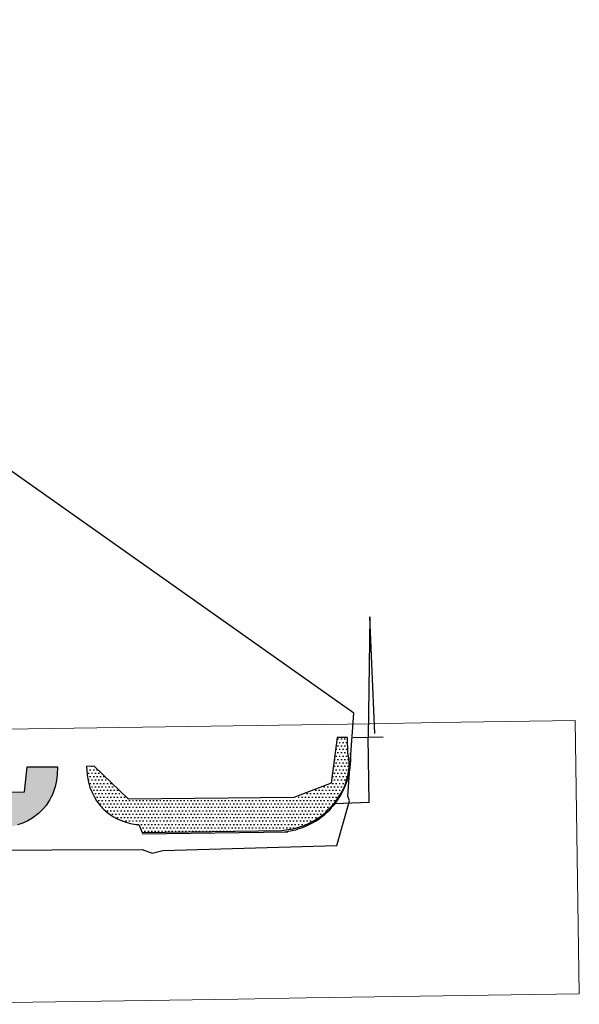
# Model space of a CAD drawing. Extents: x 2477475 to 2479736, y 499868 to 500887.
# Tile 3 of 3: x 2478255 to 2478664, y 499976 to 500696. Entities that reach past the tile are written whole.
import ezdxf

# ---------------------------------------------------------------- set-up
doc = ezdxf.new("R2010")
doc.units = 21
doc.header["$MEASUREMENT"] = 0
doc.linetypes.add('dsolidcl', pattern=[0])
for name, color, linetype in [('MT_P_CL_Double_Solid', 2, 'dsolidcl'), ('MT_P_Drums', 30, 'Continuous'), ('MT_P_Edge_Line', 7, 'Continuous'), ('MT_P_Stop_Line', 7, 'Continuous'), ('MT_P_Work_Area', 7, 'Continuous'), ('MT_X_CL_Double_Solid', 2, 'dsolidcl')]:
    doc.layers.add(name, color=color, linetype=linetype)
doc.layers.add('SC_Scratch1', color=7, linetype='Continuous', plot=False)
doc.layers.add('SH_Named_Boundary (Construction)', color=7, linetype='Continuous', lineweight=0, plot=False, transparency=0.5)
pattern_1 = [(0, (0, 0), (1.25, 2.5), [0, -2.5])]

msp = doc.modelspace()

# ---------------------------------------------------------------- hatches: boundary and pattern name
at = {"layer": 'MT_P_Work_Area'}
h = msp.add_hatch(dxfattribs=at)
h.set_pattern_fill('DOTS', color=256, scale=2, style=0)
h.set_pattern_definition(pattern_1)
h.paths.add_polyline_path([(2478303.54, 500149.93), (2478304.09, 500143.75), (2478304.72, 500139.36), (2478306.04, 500134.45), (2478307.51, 500130.74), (2478308.98, 500127.82), (2478310.87, 500124.75), (2478313.41, 500121.41), (2478316.27, 500118.37), (2478319.02, 500115.97), (2478321.01, 500114.48), (2478323.34, 500112.97), (2478325.48, 500111.78), (2478327.74, 500110.69), (2478332.37, 500108.98), (2478335.63, 500108.14), (2478339.66, 500107.5), (2478341.88, 500107.32), (2478344.27, 500101.48), (2478446.15, 500103.03), (2478454.7, 500104.12), (2478459.63, 500105.59), (2478462.76, 500106.65), (2478465.49, 500107.98), (2478470.14, 500110.43), (2478473.48, 500112.41), (2478476.33, 500114.39), (2478478.92, 500116.63), (2478480.62, 500118.64), (2478482.57, 500120.59), (2478485.16, 500123.48), (2478486.6, 500125.53), (2478488.16, 500127.81), (2478489.8, 500130.36), (2478491.46, 500133.31), (2478493.07, 500137.2), (2478494.05, 500140.55), (2478494.61, 500142.89), (2478495.22, 500145.59), (2478495.59, 500149.46), (2478495.65, 500151.92), (2478495.5, 500155.85), (2478494.76, 500159.56), (2478494.54, 500171.06), (2478486.86, 500171.09), (2478482.46, 500137.67), (2478455.13, 500127.06), (2478334.26, 500125.84), (2478309.19, 500150.1)])
h = msp.add_hatch(dxfattribs=at)
h.set_pattern_fill('DOTS', color=256, scale=2, style=0)
h.set_pattern_definition(pattern_1)
h.paths.add_polyline_path([(2478021.82, 500097.29), (2478020.03, 500126.47), (2478150.11, 500129.92), (2478150.14, 500133.84), (2478176.7, 500134.4), (2478177.01, 500130.43), (2478258.06, 500131.29), (2478260.12, 500149.5), (2478282.16, 500149.6), (2478281.91, 500143.74), (2478281.49, 500139.48), (2478280.56, 500135.08), (2478279.65, 500132.17), (2478278.58, 500129.46), (2478277.48, 500127.14), (2478276.41, 500125.21), (2478275.5, 500123.75), (2478274.65, 500122.48), (2478273.86, 500121.4), (2478271.95, 500119.06), (2478270.55, 500117.55), (2478268.32, 500115.44), (2478265.53, 500113.2), (2478263.59, 500111.87), (2478260.51, 500110.08), (2478257.88, 500108.82), (2478256.09, 500108.1), (2478253.04, 500107.08), (2478250.28, 500106.39), (2478245.22, 500105.65), (2478242.59, 500100.42)])

# ---------------------------------------------------------------- linework, layer by layer
at = {"layer": 'MT_P_CL_Double_Solid'}
for p in [(2478510.84, 500259.46), (2478510.42, 500123.41)]:
    msp.add_line(p, (2478509.54, 500171.33), dxfattribs=at)
at = {"layer": 'MT_P_Drums'}
msp.add_line((2478344.34, 500100.49), (2478450.85, 500101.94), dxfattribs=at)
msp.add_arc((2478442.61, 500156.04), 54.27, 273.59483, 3.76497, dxfattribs=at)
at = {"layer": 'MT_P_Edge_Line'}
msp.add_line((2478498.54, 500171.13), (2478520.54, 500171.52), dxfattribs=at)
at = {"layer": 'MT_P_Stop_Line'}
msp.add_line((2478510.42, 500123.41), (2478484.99, 500122.61), dxfattribs=at)
at = {"layer": 'MT_P_Work_Area', "flags": 128}
msp.add_lwpolyline([(2478303.54, 500149.93), (2478304.09, 500143.75), (2478304.72, 500139.36), (2478306.04, 500134.45), (2478307.51, 500130.74), (2478308.98, 500127.82), (2478310.87, 500124.75), (2478313.41, 500121.41), (2478316.27, 500118.37), (2478319.02, 500115.97), (2478321.01, 500114.48), (2478323.34, 500112.97), (2478325.48, 500111.78), (2478327.74, 500110.69), (2478332.37, 500108.98), (2478335.63, 500108.14), (2478339.66, 500107.5), (2478341.88, 500107.32), (2478344.27, 500101.48), (2478446.15, 500103.03), (2478454.7, 500104.12), (2478459.63, 500105.59), (2478462.76, 500106.65), (2478465.49, 500107.98), (2478470.14, 500110.43), (2478473.48, 500112.41), (2478476.33, 500114.39), (2478478.92, 500116.63), (2478480.62, 500118.64), (2478482.57, 500120.59), (2478485.16, 500123.48), (2478486.6, 500125.53), (2478488.16, 500127.81), (2478489.8, 500130.36), (2478491.46, 500133.31), (2478493.07, 500137.2), (2478494.05, 500140.55), (2478494.61, 500142.89), (2478495.22, 500145.59), (2478495.59, 500149.46), (2478495.65, 500151.92), (2478495.5, 500155.85), (2478494.76, 500159.56), (2478494.54, 500171.06), (2478486.86, 500171.09), (2478482.46, 500137.67), (2478455.13, 500127.06), (2478334.26, 500125.84), (2478309.19, 500150.1)], close=True, dxfattribs=at)
msp.add_lwpolyline([(2478177.01, 500130.43), (2478258.06, 500131.29), (2478260.12, 500149.5), (2478282.16, 500149.6), (2478281.91, 500143.74), (2478281.49, 500139.48), (2478280.56, 500135.08), (2478279.65, 500132.17), (2478278.58, 500129.46), (2478277.48, 500127.14), (2478276.41, 500125.21), (2478275.5, 500123.75), (2478274.65, 500122.48), (2478273.86, 500121.4), (2478271.95, 500119.06), (2478270.55, 500117.55), (2478268.32, 500115.44), (2478265.53, 500113.2), (2478263.59, 500111.87), (2478260.51, 500110.08), (2478257.88, 500108.82), (2478256.09, 500108.1), (2478253.04, 500107.08)], dxfattribs=at)
at = {"layer": 'MT_X_CL_Double_Solid'}
msp.add_line((2478514.54, 500173.94), (2478510.84, 500259.46), dxfattribs=at)
at = {"layer": 'SC_Scratch1', "flags": 128}
msp.add_lwpolyline([(2477621.38, 500679.07), (2477657.73, 500493.6), (2477685.01, 500384.63), (2477686.03, 500379.73), (2477727.97, 500188.13), (2477751.03, 500084.2), (2477816.32, 500087.14), (2478344.34, 500089.1), (2478351.45, 500086.3), (2478359.31, 500088.39), (2478486.75, 500091.96), (2478496.06, 500124.8), (2478494.63, 500128.15), (2478499.03, 500188.99), (2477780.96, 500696.43)], close=True, dxfattribs=at)
at = {"layer": 'SH_Named_Boundary (Construction)', "transparency": 33554495, "flags": 128}
msp.add_lwpolyline([(2478161.08, 500175.77), (2478164.17, 499975.79), (2478214.16, 499976.56), (2478264.16, 499977.33), (2478314.15, 499978.11), (2478364.14, 499978.88), (2478414.14, 499979.65), (2478464.13, 499980.42), (2478514.13, 499981.19), (2478564.12, 499981.96), (2478614.12, 499982.73), (2478664.11, 499983.51), (2478661.02, 500183.48), (2478611.03, 500182.71), (2478561.04, 500181.94), (2478511.04, 500181.17), (2478461.05, 500180.4), (2478411.05, 500179.63), (2478361.06, 500178.85), (2478311.06, 500178.08), (2478261.07, 500177.31), (2478211.08, 500176.54)], close=True, dxfattribs=at)

doc.saveas('drawing.dxf')
